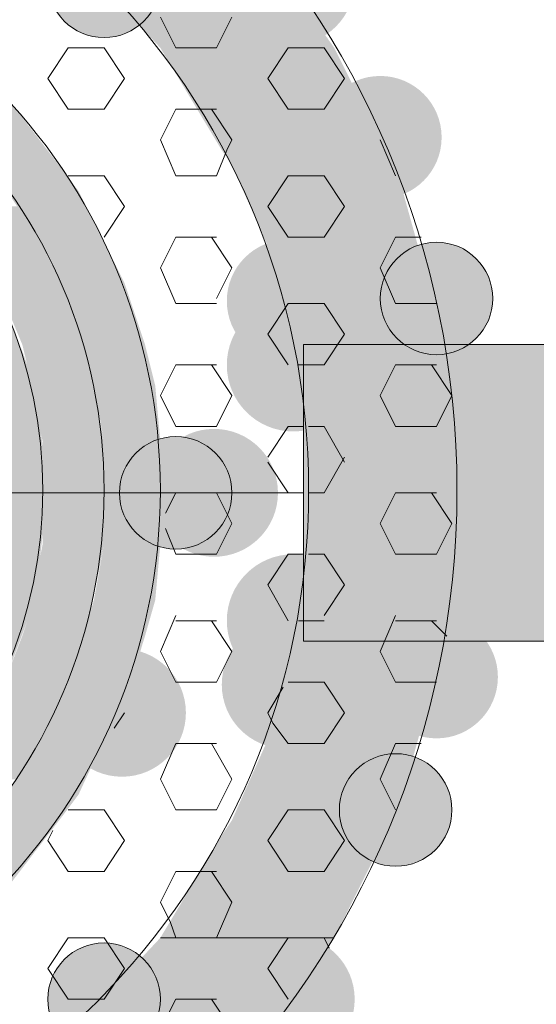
# Model space of a CAD drawing. Extents: x 3940905 to 4145695, y 925352 to 1109797.
# Tile 145 of 256: x 3953611 to 3953662, y 1099484 to 1099582. Entities that reach past the tile are written whole.
import ezdxf

# ---------------------------------------------------------------- set-up
doc = ezdxf.new("R2010")
doc.units = 0
doc.header["$LTSCALE"] = 750
doc.header["$MEASUREMENT"] = 0
doc.layers.add('CKD Equipments', color=252, linetype='CONTINUOUS', lineweight=0)

msp = doc.modelspace()

# ---------------------------------------------------------------- hatches: boundary and pattern name
at = {"layer": 'CKD Equipments', "true_color": 0x808080}
h = msp.add_hatch(color=8, dxfattribs=at)
edge = h.paths.add_edge_path(flags=16)
edge.add_arc((3953637.492, 1099586.023), 6.36, 0, 360)
h = msp.add_hatch(color=8, dxfattribs=at)
edge = h.paths.add_edge_path(flags=16)
edge.add_arc((3953618.921, 1099586.023), 5.597, 0, 360)
h = msp.add_hatch(color=8, dxfattribs=at)
h.paths.add_polyline_path([(3953641.817, 1099579.408), (3953616.377, 1099588.058), (3953635.711, 1099588.058)])
h.paths.add_polyline_path([(3953624.518, 1099579.408), (3953641.817, 1099579.408), (3953616.377, 1099588.058)])
h = msp.add_hatch(color=8, dxfattribs=at)
h.paths.add_polyline_path([(3953646.905, 1099569.232), (3953624.518, 1099579.408), (3953641.817, 1099579.408)])
h.paths.add_polyline_path([(3953630.623, 1099569.232), (3953646.905, 1099569.232), (3953624.518, 1099579.408)])
h.paths.add_polyline_path([(3953641.817, 1099579.408), (3953624.518, 1099579.408)], flags=16)
h.paths.add_polyline_path([(3953624.518, 1099579.408), (3953641.817, 1099579.408)], flags=16)
h = msp.add_hatch(color=8, dxfattribs=at)
edge = h.paths.add_edge_path(flags=16)
edge.add_arc((3953646.396, 1099570.504), 6.106, 0, 360)
h = msp.add_hatch(color=8, dxfattribs=at)
h.paths.add_polyline_path([(3953614.85, 1099567.197), (3953601.621, 1099573.811), (3953609.762, 1099573.811)])
h.paths.add_polyline_path([(3953608.236, 1099567.197), (3953614.85, 1099567.197), (3953601.621, 1099573.811)])
h = msp.add_hatch(color=8, dxfattribs=at)
h.paths.add_polyline_path([(3953647.923, 1099567.705), (3953630.623, 1099569.232), (3953646.905, 1099569.232)])
h.paths.add_polyline_path([(3953631.641, 1099567.705), (3953647.923, 1099567.705), (3953630.623, 1099569.232)])
h = msp.add_hatch(color=8, dxfattribs=at)
h.paths.add_polyline_path([(3953616.377, 1099565.161), (3953608.236, 1099567.197), (3953614.85, 1099567.197)])
h.paths.add_polyline_path([(3953609.253, 1099565.161), (3953616.377, 1099565.161), (3953608.236, 1099567.197)])
h = msp.add_hatch(color=8, dxfattribs=at)
h.paths.add_polyline_path([(3953650.467, 1099558.547), (3953631.641, 1099567.705), (3953647.923, 1099567.705)])
h.paths.add_polyline_path([(3953635.711, 1099558.547), (3953650.467, 1099558.547), (3953631.641, 1099567.705)])
h = msp.add_hatch(color=8, dxfattribs=at)
h.paths.add_polyline_path([(3953619.429, 1099559.056), (3953609.253, 1099565.161), (3953616.377, 1099565.161)])
h.paths.add_polyline_path([(3953613.324, 1099559.056), (3953619.429, 1099559.056), (3953609.253, 1099565.161)])
h = msp.add_hatch(color=8, dxfattribs=at)
h.paths.add_polyline_path([(3953613.324, 1099559.056), (3953603.656, 1099563.635), (3953610.271, 1099563.635)])
h.paths.add_polyline_path([(3953606.2, 1099559.056), (3953613.324, 1099559.056), (3953603.656, 1099563.635)])
h = msp.add_hatch(color=8, dxfattribs=at)
edge = h.paths.add_edge_path(flags=16)
edge.add_arc((3953637.238, 1099554.222), 6.106, 0, 360)
h = msp.add_hatch(color=8, dxfattribs=at)
edge = h.paths.add_edge_path(flags=16)
edge.add_arc((3953651.993, 1099554.476), 5.597, 0, 360)
h = msp.add_hatch(color=8, dxfattribs=at)
h.paths.add_polyline_path([(3953614.341, 1099556.003), (3953606.2, 1099559.056), (3953613.324, 1099559.056)])
h.paths.add_polyline_path([(3953608.236, 1099556.003), (3953614.341, 1099556.003), (3953606.2, 1099559.056)])
h = msp.add_hatch(color=8, dxfattribs=at)
h.paths.add_polyline_path([(3953620.956, 1099556.003), (3953613.324, 1099559.056), (3953619.429, 1099559.056)])
h.paths.add_polyline_path([(3953614.341, 1099556.003), (3953620.956, 1099556.003), (3953613.324, 1099559.056)])
h = msp.add_hatch(color=8, dxfattribs=at)
h.paths.add_polyline_path([(3953651.993, 1099554.985), (3953635.711, 1099558.547), (3953650.467, 1099558.547)])
h.paths.add_polyline_path([(3953636.729, 1099554.985), (3953651.993, 1099554.985), (3953635.711, 1099558.547)])
h = msp.add_hatch(color=8, dxfattribs=at)
h.paths.add_polyline_path([(3953616.885, 1099549.897), (3953608.236, 1099556.003), (3953614.341, 1099556.003)])
h.paths.add_polyline_path([(3953610.78, 1099549.897), (3953616.885, 1099549.897), (3953608.236, 1099556.003)])
h = msp.add_hatch(color=8, dxfattribs=at)
h.paths.add_polyline_path([(3953622.991, 1099549.897), (3953614.341, 1099556.003), (3953620.956, 1099556.003)])
h.paths.add_polyline_path([(3953616.885, 1099549.897), (3953622.991, 1099549.897), (3953614.341, 1099556.003)])
h = msp.add_hatch(color=8, dxfattribs=at)
edge = h.paths.add_edge_path(flags=16)
edge.add_arc((3953637.747, 1099547.862), 6.615, 0, 360)
h = msp.add_hatch(color=8, dxfattribs=at)
h.paths.add_polyline_path([(3953653.011, 1099546.844), (3953636.729, 1099554.985), (3953651.993, 1099554.985)])
h.paths.add_polyline_path([(3953638.764, 1099546.844), (3953653.011, 1099546.844), (3953636.729, 1099554.985)])
h = msp.add_hatch(color=8, dxfattribs=at)
h.paths.add_polyline_path([(3953611.288, 1099547.862), (3953524.79, 1099551.932), (3953609.762, 1099551.932)])
h.paths.add_polyline_path([(3953523.773, 1099547.862), (3953611.288, 1099547.862), (3953524.79, 1099551.932)])
h = msp.add_hatch(color=8, dxfattribs=at)
h.paths.add_polyline_path([(3953617.394, 1099547.862), (3953610.78, 1099549.897), (3953616.885, 1099549.897)])
h.paths.add_polyline_path([(3953611.288, 1099547.862), (3953617.394, 1099547.862), (3953610.78, 1099549.897)])
h = msp.add_hatch(color=8, dxfattribs=at)
h.paths.add_polyline_path([(3953624.009, 1099545.826), (3953616.885, 1099549.897), (3953622.991, 1099549.897)])
h.paths.add_polyline_path([(3953617.903, 1099545.826), (3953624.009, 1099545.826), (3953616.885, 1099549.897)])
at = {"layer": 'CKD Equipments', "true_color": 0xff0000}
h = msp.add_hatch(color=1, dxfattribs=at)
h.paths.add_polyline_path([(3953638.764, 1099520.386), (3953690.663, 1099549.897), (3953638.764, 1099549.897)])
h.paths.add_polyline_path([(3953690.663, 1099520.386), (3953638.764, 1099520.386), (3953690.663, 1099549.897)])
at = {"layer": 'CKD Equipments', "true_color": 0x808080}
h = msp.add_hatch(color=8, dxfattribs=at)
h.paths.add_polyline_path([(3953612.306, 1099543.791), (3953523.773, 1099547.862), (3953611.288, 1099547.862)])
h.paths.add_polyline_path([(3953522.755, 1099543.791), (3953612.306, 1099543.791), (3953523.773, 1099547.862)])
h = msp.add_hatch(color=8, dxfattribs=at)
h.paths.add_polyline_path([(3953618.921, 1099540.229), (3953611.288, 1099547.862), (3953617.394, 1099547.862)])
h.paths.add_polyline_path([(3953612.815, 1099540.229), (3953618.921, 1099540.229), (3953611.288, 1099547.862)])
h = msp.add_hatch(color=8, dxfattribs=at)
h.paths.add_polyline_path([(3953654.029, 1099541.756), (3953638.764, 1099546.844), (3953653.011, 1099546.844)])
h.paths.add_polyline_path([(3953638.764, 1099541.756), (3953654.029, 1099541.756), (3953638.764, 1099546.844)])
h = msp.add_hatch(color=8, dxfattribs=at)
h.paths.add_polyline_path([(3953624.518, 1099540.229), (3953617.903, 1099545.826), (3953624.009, 1099545.826)])
h.paths.add_polyline_path([(3953618.921, 1099540.229), (3953624.518, 1099540.229), (3953617.903, 1099545.826)])
h = msp.add_hatch(color=8, dxfattribs=at)
h.paths.add_polyline_path([(3953612.815, 1099539.721), (3953522.755, 1099543.791), (3953612.306, 1099543.791)])
h.paths.add_polyline_path([(3953522.246, 1099539.721), (3953612.815, 1099539.721), (3953522.755, 1099543.791)])
h = msp.add_hatch(color=8, dxfattribs=at)
edge = h.paths.add_edge_path(flags=16)
edge.add_arc((3953629.86, 1099535.141), 6.36, 0, 360)
h = msp.add_hatch(color=8, dxfattribs=at)
h.paths.add_polyline_path([(3953654.029, 1099535.141), (3953638.764, 1099541.756), (3953654.029, 1099541.756)])
h.paths.add_polyline_path([(3953639.273, 1099535.141), (3953654.029, 1099535.141), (3953638.764, 1099541.756)])
h = msp.add_hatch(color=8, dxfattribs=at)
edge = h.paths.add_edge_path(flags=16)
edge.add_arc((3953626.044, 1099535.141), 5.597, 0, 360)
h = msp.add_hatch(color=8, dxfattribs=at)
h.paths.add_polyline_path([(3953612.815, 1099535.141), (3953522.246, 1099539.721), (3953612.815, 1099539.721)])
h.paths.add_polyline_path([(3953521.737, 1099535.141), (3953612.815, 1099535.141), (3953522.246, 1099539.721)])
h = msp.add_hatch(color=8, dxfattribs=at)
h.paths.add_polyline_path([(3953618.921, 1099539.721), (3953612.815, 1099540.229), (3953618.921, 1099540.229)])
h.paths.add_polyline_path([(3953612.815, 1099539.721), (3953618.921, 1099539.721), (3953612.815, 1099540.229)])
h = msp.add_hatch(color=8, dxfattribs=at)
h.paths.add_polyline_path([(3953618.921, 1099531.071), (3953612.815, 1099539.721), (3953618.921, 1099539.721)])
h.paths.add_polyline_path([(3953612.815, 1099531.071), (3953618.921, 1099531.071), (3953612.815, 1099539.721)])
h = msp.add_hatch(color=8, dxfattribs=at)
h.paths.add_polyline_path([(3953625.026, 1099535.141), (3953618.921, 1099540.229), (3953624.518, 1099540.229)])
h.paths.add_polyline_path([(3953618.921, 1099535.141), (3953625.026, 1099535.141), (3953618.921, 1099540.229)])
h = msp.add_hatch(color=8, dxfattribs=at)
h.paths.add_polyline_path([(3953612.815, 1099531.071), (3953521.737, 1099535.141), (3953612.815, 1099535.141)])
h.paths.add_polyline_path([(3953522.246, 1099531.071), (3953612.815, 1099531.071), (3953521.737, 1099535.141)])
h = msp.add_hatch(color=8, dxfattribs=at)
h.paths.add_polyline_path([(3953624.518, 1099530.053), (3953618.921, 1099535.141), (3953625.026, 1099535.141)])
h.paths.add_polyline_path([(3953618.921, 1099530.053), (3953624.518, 1099530.053), (3953618.921, 1099535.141)])
h = msp.add_hatch(color=8, dxfattribs=at)
h.paths.add_polyline_path([(3953654.029, 1099528.527), (3953639.273, 1099535.141), (3953654.029, 1099535.141)])
h.paths.add_polyline_path([(3953638.764, 1099528.527), (3953654.029, 1099528.527), (3953639.273, 1099535.141)])
h = msp.add_hatch(color=8, dxfattribs=at)
h.paths.add_polyline_path([(3953612.306, 1099526.492), (3953522.246, 1099531.071), (3953612.815, 1099531.071)])
h.paths.add_polyline_path([(3953522.755, 1099526.492), (3953612.306, 1099526.492), (3953522.246, 1099531.071)])
h = msp.add_hatch(color=8, dxfattribs=at)
h.paths.add_polyline_path([(3953618.921, 1099530.053), (3953612.815, 1099531.071), (3953618.921, 1099531.071)])
h.paths.add_polyline_path([(3953612.815, 1099530.053), (3953618.921, 1099530.053), (3953612.815, 1099531.071)])
h = msp.add_hatch(color=8, dxfattribs=at)
h.paths.add_polyline_path([(3953617.394, 1099522.421), (3953612.815, 1099530.053), (3953618.921, 1099530.053)])
h.paths.add_polyline_path([(3953611.288, 1099522.421), (3953617.394, 1099522.421), (3953612.815, 1099530.053)])
h = msp.add_hatch(color=8, dxfattribs=at)
h.paths.add_polyline_path([(3953624.009, 1099524.456), (3953618.921, 1099530.053), (3953624.518, 1099530.053)])
h.paths.add_polyline_path([(3953617.903, 1099524.456), (3953624.009, 1099524.456), (3953618.921, 1099530.053)])
h = msp.add_hatch(color=8, dxfattribs=at)
edge = h.paths.add_edge_path(flags=16)
edge.add_arc((3953637.747, 1099522.421), 6.615, 0, 360)
h = msp.add_hatch(color=8, dxfattribs=at)
h.paths.add_polyline_path([(3953653.011, 1099523.439), (3953638.764, 1099528.527), (3953654.029, 1099528.527)])
h.paths.add_polyline_path([(3953638.764, 1099523.439), (3953653.011, 1099523.439), (3953638.764, 1099528.527)])
h = msp.add_hatch(color=8, dxfattribs=at)
h.paths.add_polyline_path([(3953611.288, 1099522.421), (3953522.755, 1099526.492), (3953612.306, 1099526.492)])
h.paths.add_polyline_path([(3953523.773, 1099522.421), (3953611.288, 1099522.421), (3953522.755, 1099526.492)])
h = msp.add_hatch(color=8, dxfattribs=at)
h.paths.add_polyline_path([(3953622.991, 1099520.895), (3953617.903, 1099524.456), (3953624.009, 1099524.456)])
h.paths.add_polyline_path([(3953616.885, 1099520.895), (3953622.991, 1099520.895), (3953617.903, 1099524.456)])
h = msp.add_hatch(color=8, dxfattribs=at)
h.paths.add_polyline_path([(3953651.993, 1099515.298), (3953638.764, 1099523.439), (3953653.011, 1099523.439)])
h.paths.add_polyline_path([(3953636.729, 1099515.298), (3953651.993, 1099515.298), (3953638.764, 1099523.439)])
h = msp.add_hatch(color=8, dxfattribs=at)
edge = h.paths.add_edge_path(flags=16)
edge.add_arc((3953651.993, 1099516.824), 6.106, 0, 360)
h = msp.add_hatch(color=8, dxfattribs=at)
h.paths.add_polyline_path([(3953609.762, 1099518.351), (3953523.773, 1099522.421), (3953611.288, 1099522.421)])
h.paths.add_polyline_path([(3953524.79, 1099518.351), (3953609.762, 1099518.351), (3953523.773, 1099522.421)])
h = msp.add_hatch(color=8, dxfattribs=at)
h.paths.add_polyline_path([(3953616.885, 1099520.895), (3953611.288, 1099522.421), (3953617.394, 1099522.421)])
h.paths.add_polyline_path([(3953610.78, 1099520.895), (3953616.885, 1099520.895), (3953611.288, 1099522.421)])
h = msp.add_hatch(color=8, dxfattribs=at)
edge = h.paths.add_edge_path(flags=16)
edge.add_arc((3953636.983, 1099516.061), 6.353, 0, 360)
h = msp.add_hatch(color=8, dxfattribs=at)
h.paths.add_polyline_path([(3953614.341, 1099514.28), (3953610.78, 1099520.895), (3953616.885, 1099520.895)])
h.paths.add_polyline_path([(3953608.236, 1099514.28), (3953614.341, 1099514.28), (3953610.78, 1099520.895)])
h = msp.add_hatch(color=8, dxfattribs=at)
h.paths.add_polyline_path([(3953620.956, 1099514.28), (3953616.885, 1099520.895), (3953622.991, 1099520.895)])
h.paths.add_polyline_path([(3953614.341, 1099514.28), (3953620.956, 1099514.28), (3953616.885, 1099520.895)])
h = msp.add_hatch(color=8, dxfattribs=at)
edge = h.paths.add_edge_path(flags=16)
edge.add_arc((3953620.701, 1099513.262), 6.36, 0, 360)
h = msp.add_hatch(color=8, dxfattribs=at)
h.paths.add_polyline_path([(3953650.467, 1099511.736), (3953636.729, 1099515.298), (3953651.993, 1099515.298)])
h.paths.add_polyline_path([(3953635.711, 1099511.736), (3953650.467, 1099511.736), (3953636.729, 1099515.298)])
h = msp.add_hatch(color=8, dxfattribs=at)
h.paths.add_polyline_path([(3953613.324, 1099511.736), (3953608.236, 1099514.28), (3953614.341, 1099514.28)])
h.paths.add_polyline_path([(3953606.2, 1099511.736), (3953613.324, 1099511.736), (3953608.236, 1099514.28)])
h = msp.add_hatch(color=8, dxfattribs=at)
h.paths.add_polyline_path([(3953619.429, 1099511.736), (3953614.341, 1099514.28), (3953620.956, 1099514.28)])
h.paths.add_polyline_path([(3953613.324, 1099511.736), (3953619.429, 1099511.736), (3953614.341, 1099514.28)])
h = msp.add_hatch(color=8, dxfattribs=at)
h.paths.add_polyline_path([(3953610.271, 1099506.648), (3953606.2, 1099511.736), (3953613.324, 1099511.736)])
h.paths.add_polyline_path([(3953603.656, 1099506.648), (3953610.271, 1099506.648), (3953606.2, 1099511.736)])
h = msp.add_hatch(color=8, dxfattribs=at)
h.paths.add_polyline_path([(3953616.377, 1099505.121), (3953613.324, 1099511.736), (3953619.429, 1099511.736)])
h.paths.add_polyline_path([(3953609.253, 1099505.121), (3953616.377, 1099505.121), (3953613.324, 1099511.736)])
h = msp.add_hatch(color=8, dxfattribs=at)
h.paths.add_polyline_path([(3953647.923, 1099502.577), (3953635.711, 1099511.736), (3953650.467, 1099511.736)])
h.paths.add_polyline_path([(3953631.641, 1099502.577), (3953647.923, 1099502.577), (3953635.711, 1099511.736)])
h = msp.add_hatch(color=8, dxfattribs=at)
edge = h.paths.add_edge_path(flags=16)
edge.add_arc((3953647.923, 1099503.595), 5.597, 0, 360)
h = msp.add_hatch(color=8, dxfattribs=at)
h.paths.add_polyline_path([(3953614.85, 1099503.086), (3953609.253, 1099505.121), (3953616.377, 1099505.121)])
h.paths.add_polyline_path([(3953608.236, 1099503.086), (3953614.85, 1099503.086), (3953609.253, 1099505.121)])
h = msp.add_hatch(color=8, dxfattribs=at)
h.paths.add_polyline_path([(3953609.762, 1099496.472), (3953608.236, 1099503.086), (3953614.85, 1099503.086)])
h.paths.add_polyline_path([(3953601.621, 1099496.472), (3953609.762, 1099496.472), (3953608.236, 1099503.086)])
h = msp.add_hatch(color=8, dxfattribs=at)
h.paths.add_polyline_path([(3953646.905, 1099501.051), (3953631.641, 1099502.577), (3953647.923, 1099502.577)])
h.paths.add_polyline_path([(3953630.623, 1099501.051), (3953646.905, 1099501.051), (3953631.641, 1099502.577)])
h = msp.add_hatch(color=8, dxfattribs=at)
h.paths.add_polyline_path([(3953641.817, 1099490.875), (3953630.623, 1099501.051), (3953646.905, 1099501.051)])
h.paths.add_polyline_path([(3953624.518, 1099490.875), (3953641.817, 1099490.875), (3953630.623, 1099501.051)])
h = msp.add_hatch(color=8, dxfattribs=at)
h.paths.add_polyline_path([(3953635.711, 1099482.225), (3953624.518, 1099490.875), (3953641.817, 1099490.875)])
h.paths.add_polyline_path([(3953616.377, 1099482.225), (3953635.711, 1099482.225), (3953624.518, 1099490.875)])
h = msp.add_hatch(color=8, dxfattribs=at)
edge = h.paths.add_edge_path(flags=16)
edge.add_arc((3953637.492, 1099484.769), 6.36, 0, 360)
h = msp.add_hatch(color=8, dxfattribs=at)
edge = h.paths.add_edge_path(flags=16)
edge.add_arc((3953618.921, 1099484.769), 5.597, 0, 360)

# ---------------------------------------------------------------- linework, layer by layer
at = {"layer": 'CKD Equipments', "color": 8, "true_color": 0x808080}
for p, q in [((3953624.518, 1099582.461), (3953626.044, 1099579.408)), ((3953631.641, 1099582.461), (3953630.114, 1099579.408)), ((3953615.359, 1099579.408), (3953613.324, 1099576.355)), ((3953618.921, 1099579.408), (3953615.359, 1099579.408)), ((3953618.921, 1099579.408), (3953620.956, 1099576.355)), ((3953630.114, 1099579.408), (3953626.044, 1099579.408)), ((3953637.238, 1099579.408), (3953635.203, 1099576.355)), ((3953640.8, 1099579.408), (3953637.238, 1099579.408)), ((3953640.8, 1099579.408), (3953642.835, 1099576.355)), ((3953613.324, 1099576.355), (3953615.359, 1099573.302)), ((3953620.956, 1099576.355), (3953618.921, 1099573.302)), ((3953635.203, 1099576.355), (3953637.238, 1099573.302)), ((3953642.835, 1099576.355), (3953640.8, 1099573.302)), ((3953618.921, 1099573.302), (3953615.359, 1099573.302)), ((3953626.044, 1099573.302), (3953624.518, 1099570.249)), ((3953628.588, 1099573.302), (3953626.044, 1099573.302)), ((3953630.114, 1099573.302), (3953628.588, 1099573.302)), ((3953629.606, 1099573.302), (3953631.641, 1099570.249)), ((3953640.8, 1099573.302), (3953637.238, 1099573.302)), ((3953624.518, 1099570.249), (3953626.044, 1099566.688)), ((3953631.641, 1099570.249), (3953631.132, 1099569.232)), ((3953646.396, 1099570.249), (3953647.923, 1099566.688)), ((3953631.132, 1099569.232), (3953630.114, 1099566.688)), ((3953618.921, 1099566.688), (3953615.359, 1099566.688)), ((3953618.921, 1099566.688), (3953620.956, 1099563.635)), ((3953630.114, 1099566.688), (3953626.044, 1099566.688)), ((3953637.238, 1099566.688), (3953635.203, 1099563.635)), ((3953640.8, 1099566.688), (3953637.238, 1099566.688)), ((3953640.8, 1099566.688), (3953642.835, 1099563.635)), ((3953620.956, 1099563.635), (3953618.921, 1099560.582)), ((3953635.203, 1099563.635), (3953637.238, 1099560.582)), ((3953642.835, 1099563.635), (3953640.8, 1099560.582)), ((3953626.044, 1099560.582), (3953624.518, 1099557.529)), ((3953630.114, 1099560.582), (3953626.044, 1099560.582)), ((3953629.606, 1099560.582), (3953631.641, 1099557.529)), ((3953640.8, 1099560.582), (3953637.238, 1099560.582)), ((3953647.923, 1099560.582), (3953646.396, 1099557.529)), ((3953650.467, 1099560.582), (3953647.923, 1099560.582)), ((3953624.518, 1099557.529), (3953626.044, 1099553.967)), ((3953631.641, 1099557.529), (3953630.114, 1099554.476)), ((3953646.396, 1099557.529), (3953647.923, 1099553.967)), ((3953630.114, 1099553.967), (3953626.044, 1099553.967)), ((3953637.238, 1099553.967), (3953635.203, 1099550.915)), ((3953640.8, 1099553.967), (3953637.238, 1099553.967)), ((3953640.8, 1099553.967), (3953642.835, 1099550.915)), ((3953651.993, 1099553.967), (3953647.923, 1099553.967)), ((3953635.203, 1099550.915), (3953637.238, 1099547.862)), ((3953642.835, 1099550.915), (3953640.8, 1099547.862)), ((3953742.562, 1099549.897), (3953638.764, 1099549.897)), ((3953638.764, 1099549.897), (3953638.764, 1099520.386)), ((3953626.044, 1099547.862), (3953624.518, 1099544.809)), ((3953630.114, 1099547.862), (3953626.044, 1099547.862)), ((3953629.606, 1099547.862), (3953631.641, 1099544.809)), ((3953640.8, 1099547.862), (3953638.255, 1099547.862)), ((3953647.923, 1099547.862), (3953646.396, 1099544.809)), ((3953651.993, 1099547.862), (3953647.923, 1099547.862)), ((3953651.485, 1099547.862), (3953653.52, 1099544.809)), ((3953624.518, 1099544.809), (3953626.044, 1099541.756)), ((3953631.641, 1099544.809), (3953630.114, 1099541.756)), ((3953646.396, 1099544.809), (3953647.923, 1099541.756)), ((3953653.52, 1099544.809), (3953651.993, 1099541.756)), ((3953630.114, 1099541.756), (3953626.044, 1099541.756)), ((3953637.238, 1099541.756), (3953635.203, 1099538.703)), ((3953638.764, 1099541.756), (3953637.238, 1099541.756)), ((3953640.8, 1099541.756), (3953639.273, 1099541.756)), ((3953640.8, 1099541.756), (3953642.835, 1099538.194)), ((3953651.993, 1099541.756), (3953647.923, 1099541.756)), ((3953642.835, 1099538.703), (3953640.8, 1099535.141)), ((3953635.203, 1099538.194), (3953637.238, 1099535.141)), ((3953638.764, 1099535.141), (3953496.297, 1099535.141)), ((3953626.044, 1099535.141), (3953625.026, 1099533.106)), ((3953630.114, 1099535.141), (3953626.044, 1099535.141)), ((3953630.114, 1099535.141), (3953631.641, 1099532.088)), ((3953638.764, 1099535.141), (3953637.238, 1099535.141)), ((3953640.8, 1099535.141), (3953639.273, 1099535.141)), ((3953647.923, 1099535.141), (3953646.396, 1099532.088)), ((3953651.993, 1099535.141), (3953647.923, 1099535.141)), ((3953651.485, 1099535.141), (3953653.52, 1099532.088)), ((3953625.026, 1099531.58), (3953626.044, 1099529.036)), ((3953631.641, 1099532.088), (3953630.114, 1099529.036)), ((3953646.396, 1099532.088), (3953647.923, 1099529.036)), ((3953653.52, 1099532.088), (3953651.993, 1099529.036)), ((3953630.114, 1099529.036), (3953626.044, 1099529.036)), ((3953637.238, 1099529.036), (3953635.203, 1099525.983)), ((3953638.764, 1099529.036), (3953637.238, 1099529.036)), ((3953640.8, 1099529.036), (3953639.273, 1099529.036)), ((3953640.8, 1099529.036), (3953642.835, 1099525.983)), ((3953651.993, 1099529.036), (3953647.923, 1099529.036)), ((3953635.203, 1099525.983), (3953637.238, 1099522.421)), ((3953642.835, 1099525.983), (3953640.8, 1099522.93)), ((3953626.044, 1099522.93), (3953624.518, 1099519.368)), ((3953647.923, 1099522.93), (3953646.396, 1099519.368)), ((3953630.114, 1099522.421), (3953626.044, 1099522.421)), ((3953629.606, 1099522.421), (3953631.641, 1099519.368)), ((3953640.8, 1099522.421), (3953638.255, 1099522.421)), ((3953651.993, 1099522.421), (3953647.923, 1099522.421)), ((3953651.485, 1099522.421), (3953653.011, 1099520.895)), ((3953638.764, 1099520.386), (3953742.562, 1099520.386)), ((3953624.518, 1099519.368), (3953626.044, 1099516.315)), ((3953631.641, 1099519.368), (3953630.114, 1099516.315)), ((3953646.396, 1099519.368), (3953647.923, 1099516.315)), ((3953630.114, 1099516.315), (3953626.044, 1099516.315)), ((3953640.8, 1099516.315), (3953637.238, 1099516.315)), ((3953640.8, 1099516.315), (3953642.835, 1099513.262)), ((3953651.993, 1099516.315), (3953647.923, 1099516.315)), ((3953636.729, 1099515.806), (3953635.203, 1099513.262)), ((3953620.956, 1099513.262), (3953619.938, 1099511.736)), ((3953635.203, 1099513.262), (3953635.711, 1099512.245)), ((3953642.835, 1099513.262), (3953640.8, 1099510.21)), ((3953635.711, 1099512.245), (3953637.238, 1099510.21)), ((3953626.044, 1099510.21), (3953624.518, 1099506.648)), ((3953630.114, 1099510.21), (3953626.044, 1099510.21)), ((3953629.606, 1099510.21), (3953631.641, 1099506.648)), ((3953640.8, 1099510.21), (3953637.238, 1099510.21)), ((3953647.923, 1099510.21), (3953646.396, 1099506.648)), ((3953650.467, 1099510.21), (3953647.923, 1099510.21)), ((3953624.518, 1099506.648), (3953626.044, 1099503.595)), ((3953631.641, 1099506.648), (3953630.114, 1099503.595)), ((3953646.396, 1099506.648), (3953647.923, 1099503.595)), ((3953618.921, 1099503.595), (3953615.359, 1099503.595)), ((3953618.921, 1099503.595), (3953620.956, 1099500.542)), ((3953630.114, 1099503.595), (3953626.044, 1099503.595)), ((3953637.238, 1099503.595), (3953635.203, 1099500.542)), ((3953640.8, 1099503.595), (3953637.238, 1099503.595)), ((3953640.8, 1099503.595), (3953642.835, 1099500.542)), ((3953613.832, 1099501.56), (3953613.324, 1099500.542)), ((3953613.324, 1099500.542), (3953615.359, 1099497.489)), ((3953620.956, 1099500.542), (3953618.921, 1099497.489)), ((3953635.203, 1099500.542), (3953637.238, 1099497.489)), ((3953642.835, 1099500.542), (3953640.8, 1099497.489)), ((3953618.921, 1099497.489), (3953615.359, 1099497.489)), ((3953626.044, 1099497.489), (3953624.518, 1099494.436)), ((3953628.588, 1099497.489), (3953626.044, 1099497.489)), ((3953630.114, 1099497.489), (3953628.588, 1099497.489)), ((3953629.606, 1099497.489), (3953631.641, 1099494.436)), ((3953640.8, 1099497.489), (3953637.238, 1099497.489)), ((3953624.518, 1099494.436), (3953625.535, 1099492.401)), ((3953631.641, 1099494.436), (3953630.114, 1099490.875)), ((3953625.535, 1099492.401), (3953626.044, 1099490.875)), ((3953615.359, 1099490.875), (3953613.324, 1099487.822)), ((3953618.921, 1099490.875), (3953615.359, 1099490.875)), ((3953618.921, 1099490.875), (3953620.956, 1099487.822)), ((3953641.817, 1099490.875), (3953624.518, 1099490.875)), ((3953624.518, 1099490.875), (3953624.518, 1099490.875)), ((3953624.518, 1099490.875), (3953641.817, 1099490.875)), ((3953624.518, 1099490.875), (3953624.518, 1099490.875)), ((3953624.518, 1099490.875), (3953641.817, 1099490.875)), ((3953641.817, 1099490.875), (3953624.518, 1099490.875)), ((3953624.518, 1099490.875), (3953624.518, 1099490.875)), ((3953630.114, 1099490.875), (3953626.044, 1099490.875)), ((3953637.238, 1099490.875), (3953635.203, 1099487.822)), ((3953640.8, 1099490.875), (3953637.238, 1099490.875)), ((3953640.8, 1099490.875), (3953641.308, 1099489.857)), ((3953613.324, 1099487.822), (3953615.359, 1099484.769)), ((3953620.956, 1099487.822), (3953618.921, 1099484.769)), ((3953635.203, 1099487.822), (3953637.238, 1099484.769)), ((3953618.921, 1099484.769), (3953615.359, 1099484.769)), ((3953626.044, 1099484.769), (3953624.518, 1099481.716)), ((3953630.114, 1099484.769), (3953626.044, 1099484.769)), ((3953629.606, 1099484.769), (3953631.641, 1099481.716))]:
    msp.add_line(p, q, dxfattribs=at)
for centre, radius in [((3953567.276, 1099535.396), 86.753), ((3953567.276, 1099535.396), 71.997), ((3953567.276, 1099535.396), 57.241), ((3953618.921, 1099586.023), 5.597), ((3953567.276, 1099535.396), 51.644), ((3953567.276, 1099535.396), 45.539), ((3953651.993, 1099554.476), 5.597), ((3953626.044, 1099535.141), 5.597), ((3953647.923, 1099503.595), 5.597), ((3953618.921, 1099484.769), 5.597)]:
    msp.add_circle(centre, radius, dxfattribs=at)

doc.saveas('drawing.dxf')
